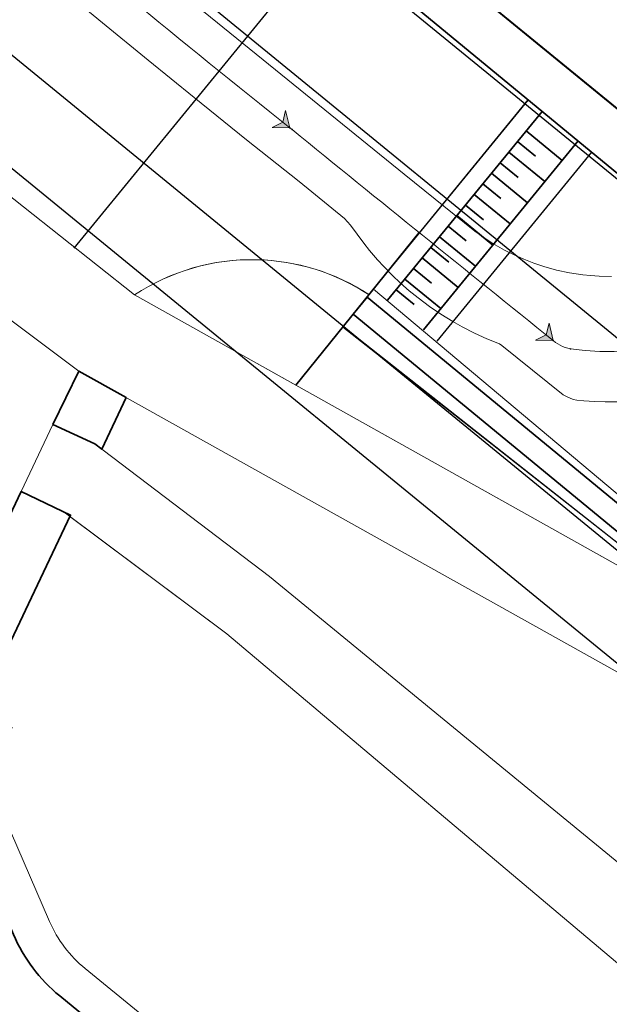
# Model space of a CAD drawing. Header units: metres. Extents: x 93008 to 98406, y 448779 to 454332.
# Tile 61 of 136: x 95606 to 95627, y 451658 to 451694. Entities that reach past the tile are written whole.
import ezdxf

# ---------------------------------------------------------------- set-up
doc = ezdxf.new("R2010")
doc.units = ezdxf.units.M
doc.header["$MEASUREMENT"] = 0
for name, color, linetype, lineweight in [('B-PV-GR-HAAG-G', 85, 'GR-HAAG1', 35), ('B-PV-VH-VERHARDING_FIETSPAD-G', 252, 'Continuous', 18), ('B-RO-GR-BEPLANTING_CULTUUR_VASTE PLANTENVAK-GV', 83, 'Continuous', 18), ('B-RO-VH-VERHARDING_ASFALT-GV', 252, 'Continuous', 18), ('N-PV-GR-GROENSTROOK-G', 3, 'Continuous', 35), ('N-PV-VH-VERHARDING_FIETSPAD-G', 1, 'Continuous', 35), ('N-PV-VH-VERHARDING_RIJBAAN-G', 7, 'Continuous', 25), ('N-PV-VH-VERHARDING_TEGEL-G', 252, 'Continuous', 35), ('N-PV-VW-MARKERING_SYMBOOL-G', 7, 'Continuous', 35), ('X-XX-AL-REFERENTIE_AUTOTURN-G', 7, 'Continuous', 18)]:
    doc.layers.add(name, color=color, linetype=linetype, lineweight=lineweight)
for name, color, linetype, lineweight, true_color in [('B-RO-GR-BEPLANTING_CULTUUR_VASTE PLANTENVAK-V', 7, 'Continuous', 18, 0xa5a552), ('B-RO-OG-TERREIN_CULTUURSCHEIDING-V', 7, 'Continuous', 18, 0x28c846), ('B-RO-VH-VERHARDING_BETONSTRAATSTEEN-V', 7, 'Continuous', 18, 0xcdcdcd)]:
    doc.layers.add(name, color=color, linetype=linetype, lineweight=lineweight, true_color=true_color)
doc.layers.add('X-XX-AL-HULPLIJN-G', color=6, linetype='Continuous', plot=False)
doc.linetypes.add('GR-HAAG1', pattern='A,6,[176,NLCS.SHX,S=0.125,R=0,X=0,Y=0],-2', length=8)

# ---------------------------------------------------------------- blocks, each defined once
blk = doc.blocks.new('*U84')
at = {"layer": 'N-PV-VW-MARKERING_SYMBOOL-G'}
for p, q in [((0, -0.65), (8.925, -0.65)), ((0.5, -0.65), (0.5, -1.5)), ((1, -0.65), (1, -2.35)), ((1.5, -0.65), (1.5, -1.5)), ((2, -0.65), (2, -2.35)), ((2.5, -0.65), (2.5, -1.5)), ((3, -0.65), (3, -2.35)), ((3.5, -0.65), (3.5, -1.5)), ((4, -0.65), (4, -2.35)), ((4.5, -0.65), (4.5, -1.5)), ((5, -0.65), (5, -2.35)), ((5.5, -0.65), (5.5, -1.5)), ((6, -0.65), (6, -2.35)), ((6.5, -0.65), (6.5, -1.5)), ((7, -0.65), (7, -2.35)), ((7.5, -0.65), (7.5, -1.5)), ((8, -0.65), (8, -2.35)), ((0, -2.35), (8.925, -2.35))]:
    blk.add_line(p, q, dxfattribs=at)
at = {"layer": 'X-XX-AL-HULPLIJN-G'}
for p, q in [((0, 0), (8.925, 0)), ((0, -3), (8.925, -3))]:
    blk.add_line(p, q, dxfattribs=at)
blk = doc.blocks.new('*U90')
at = {"layer": 'X-XX-AL-REFERENTIE_AUTOTURN-G', "color": 6, "linetype": 'Continuous', "lineweight": 0, "ltscale": 0.3048, "transparency": 33554687}
blk.add_circle((0, 0), 0.0127, dxfattribs=at)
blk = doc.blocks.new('*U91')
at = {"layer": 'X-XX-AL-REFERENTIE_AUTOTURN-G', "transparency": 33554687}
blk.add_hatch(color=4, dxfattribs=at).paths.add_polyline_path([(0, 0), (-0.158, 0.636), (-0.256, 0.204), (-0.655, 0.012)])
at = {"layer": 'X-XX-AL-REFERENTIE_AUTOTURN-G', "color": 4, "linetype": 'Continuous', "ltscale": 0.3048, "transparency": 33554687, "flags": 128}
blk.add_lwpolyline([(0, 0), (-0.158, 0.636), (-0.256, 0.204), (-0.655, 0.012)], close=True, dxfattribs=at)
blk = doc.blocks.new('*U92')
at = {"layer": 'X-XX-AL-REFERENTIE_AUTOTURN-G', "color": 6, "linetype": 'Continuous', "lineweight": 0, "ltscale": 0.3048, "transparency": 33554687}
blk.add_circle((0, 0), 0.0127, dxfattribs=at)
blk = doc.blocks.new('*U93')
at = {"layer": 'X-XX-AL-REFERENTIE_AUTOTURN-G', "color": 6, "linetype": 'Continuous', "lineweight": 0, "ltscale": 0.3048, "transparency": 33554687}
blk.add_circle((0, 0), 0.0127, dxfattribs=at)
blk = doc.blocks.new('*U94')
at = {"layer": 'X-XX-AL-REFERENTIE_AUTOTURN-G', "color": 6, "linetype": 'Continuous', "lineweight": 0, "ltscale": 0.3048, "transparency": 33554687}
blk.add_circle((0, 0), 0.0127, dxfattribs=at)
blk = doc.blocks.new('*U95')
at = {"layer": 'X-XX-AL-REFERENTIE_AUTOTURN-G', "color": 6, "linetype": 'Continuous', "lineweight": 0, "ltscale": 0.3048, "transparency": 33554687}
blk.add_circle((0, 0), 0.0127, dxfattribs=at)
blk = doc.blocks.new('*U96')
at = {"layer": 'X-XX-AL-REFERENTIE_AUTOTURN-G', "transparency": 33554687}
blk.add_hatch(color=4, dxfattribs=at).paths.add_polyline_path([(0, 0), (-0.155, 0.636), (-0.255, 0.205), (-0.655, 0.015)])
at = {"layer": 'X-XX-AL-REFERENTIE_AUTOTURN-G', "color": 4, "linetype": 'Continuous', "ltscale": 0.3048, "transparency": 33554687, "flags": 128}
blk.add_lwpolyline([(0, 0), (-0.155, 0.636), (-0.255, 0.205), (-0.655, 0.015)], close=True, dxfattribs=at)
blk = doc.blocks.new('*U97')
at = {"layer": 'X-XX-AL-REFERENTIE_AUTOTURN-G', "color": 6, "linetype": 'Continuous', "lineweight": 0, "ltscale": 0.3048, "transparency": 33554687}
blk.add_circle((0, 0), 0.0127, dxfattribs=at)
blk = doc.blocks.new('*U98')
at = {"layer": 'X-XX-AL-REFERENTIE_AUTOTURN-G', "color": 6, "linetype": 'Continuous', "lineweight": 0, "ltscale": 0.3048, "transparency": 33554687}
blk.add_circle((0, 0), 0.0127, dxfattribs=at)
blk = doc.blocks.new('*U99')
at = {"layer": 'X-XX-AL-REFERENTIE_AUTOTURN-G', "color": 6, "linetype": 'Continuous', "lineweight": 0, "ltscale": 0.3048, "transparency": 33554687}
blk.add_circle((0, 0), 0.0127, dxfattribs=at)
blk = doc.blocks.new('*U107')
at = {"layer": 'X-XX-AL-REFERENTIE_AUTOTURN-G', "color": 3, "linetype": 'Continuous', "ltscale": 0.3048, "transparency": 33554687, "flags": 128}
for points in [[(95608.635, 451697.18), (95611.97, 451694.462), (95616.669, 451690.65), (95619.253, 451688.567), (95619.58, 451688.332), (95619.914, 451688.115), (95620.341, 451687.87), (95620.691, 451687.694), (95621.046, 451687.536), (95621.408, 451687.396), (95621.775, 451687.273), (95622.241, 451687.144), (95622.714, 451687.043), (95623.193, 451686.97), (95623.483, 451686.941), (95623.789, 451686.92), (95624.242, 451686.912)], [(95624.656, 451682.33), (95624.012, 451682.322), (95623.623, 451682.334), (95623.234, 451682.357), (95622.974, 451682.386), (95622.847, 451682.416), (95622.602, 451682.516), (95622.484, 451682.587), (95620.242, 451684.387), (95620.154, 451684.442), (95619.692, 451684.629), (95619.238, 451684.837), (95618.792, 451685.065), (95618.442, 451685.262), (95618.012, 451685.527), (95617.59, 451685.814), (95617.178, 451686.122), (95616.855, 451686.385), (95616.538, 451686.663), (95616.228, 451686.957), (95615.923, 451687.267), (95615.7, 451687.511), (95615.407, 451687.853), (95615.193, 451688.122), (95614.707, 451688.785), (95614.487, 451689.03), (95612.828, 451690.379), (95610.913, 451691.902), (95608.994, 451693.446), (95607.317, 451694.809), (95605.644, 451696.181), (95603.741, 451697.759)]]:
    blk.add_lwpolyline(points, dxfattribs=at)
blk = doc.blocks.new('*U86')
at = {"layer": 'X-XX-AL-REFERENTIE_AUTOTURN-G', "color": 6, "linetype": 'Continuous', "ltscale": 0.3048, "transparency": 33554687, "flags": 128}
for points in [[(95612.496, 451692.338), (95612.575, 451692.275)], [(95622.118, 451684.564), (95622.197, 451684.5), (95622.281, 451684.443), (95622.368, 451684.392), (95622.46, 451684.347), (95622.555, 451684.311), (95622.652, 451684.282), (95622.751, 451684.26)]]:
    blk.add_lwpolyline(points, dxfattribs=at)
at = {"layer": 'X-XX-AL-REFERENTIE_AUTOTURN-G', "color": 6, "linetype": 'Continuous', "ltscale": 0.3048, "transparency": 33554687}
for centre, radius, start, end in [((95899.951, 452053.188), 461.349, 227.69624, 231.45901), ((95624.182, 451694.996), 10.83, 262.4073, 349.5922), ((97214.611, 453665.022), 2541.309, 230.920504, 231.197105)]:
    blk.add_arc(centre, radius, start, end, dxfattribs=at)
for name, p in [('*U107', (0, 0)), ('*U91', (95612.496, 451692.338)), ('*U96', (95622.118, 451684.564))]:
    blk.add_blockref(name, p)
for name, p, rotation in [('*U90', (95612.496, 451692.338), 321.4590139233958), ('*U92', (95612.496, 451692.338), 321.4527239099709), ('*U93', (95612.575, 451692.275), 320.920504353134), ('*U94', (95612.575, 451692.275), 320.920504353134), ('*U95', (95622.118, 451684.564), 321.1971052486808), ('*U97', (95622.118, 451684.564), 321.1960684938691), ('*U98', (95622.751, 451684.26), 352.4073010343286), ('*U99', (95622.751, 451684.26), 352.4073010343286)]:
    blk.add_blockref(name, p, dxfattribs=dict(rotation=rotation))

msp = doc.modelspace()

# ---------------------------------------------------------------- linework, layer by layer
at = {"layer": 'B-PV-GR-HAAG-G', "ltscale": 0.25, "flags": 128}
msp.add_lwpolyline([(95666.886, 451634.737, 0.162434), (95651.456, 451656.432), (95618.352, 451683.7), (95617.844, 451683.083), (95650.965, 451655.8, -0.162215), (95666.104, 451634.559, -0.09432), (95665.073, 451608.27), (95662.924, 451596.002, 0.031915), (95660.395, 451571.116), (95660.928, 451562.476), (95661.726, 451562.526), (95661.196, 451571.126, -0.031854), (95663.712, 451595.864), (95665.857, 451608.111, 0.094454)], format="xyb", close=True, dxfattribs=at)
at = {"layer": 'B-PV-VH-VERHARDING_FIETSPAD-G'}
msp.add_lwpolyline([(95525.912, 451753.281), (95553.194, 451730.834), (95571.74, 451715.913), (95586.717, 451703.914), (95587.214, 451703.325), (95602.936, 451684.652), (95607.82, 451680.995), (95630.001, 451668.596), (95641.194, 451659.239), (95643.313, 451661.663), (95631.105, 451671.877), (95609.852, 451683.781), (95604.428, 451688.08), (95589.362, 451705.898), (95577.016, 451716.002), (95528.339, 451755.356)], dxfattribs=at)
at = {"layer": 'B-RO-GR-BEPLANTING_CULTUUR_VASTE PLANTENVAK-GV'}
msp.add_lwpolyline([(95665.542, 451605.096), (95667.304, 451615.309, 0.11109), (95666.15, 451638.501, 0.089434), (95653.653, 451654.659), (95641.789, 451664.483), (95618.586, 451683.997), (95618.418, 451683.79), (95617.456, 451682.601), (95631.105, 451671.877), (95643.313, 451661.663), (95652.376, 451653.89, -0.116476), (95664.665, 451637.668, -0.115751), (95665.89, 451616.424), (95662.827, 451598.007)], format="xyb", dxfattribs=at)
at = {"layer": 'B-RO-GR-BEPLANTING_CULTUUR_VASTE PLANTENVAK-V'}
msp.add_lwpolyline([(95665.542, 451605.096), (95667.304, 451615.309, 0.11109), (95666.15, 451638.501, 0.089434), (95653.653, 451654.659), (95641.789, 451664.483), (95618.586, 451683.997), (95618.418, 451683.79), (95617.456, 451682.601), (95631.105, 451671.877), (95643.313, 451661.663), (95652.376, 451653.89, -0.116476), (95664.665, 451637.668, -0.115751), (95665.89, 451616.424), (95662.827, 451598.007)], format="xyb", dxfattribs=at)
at = {"layer": 'B-RO-GR-BEPLANTING_CULTUUR_VASTE PLANTENVAK-V', "flags": 128}
msp.add_lwpolyline([(95605.319, 451664.177, -0.216164), (95605.383, 451667.976), (95604.118, 451668.576, 0.216164), (95604.034, 451663.62), (95605.428, 451660.403, 0.118653), (95607.116, 451658.159), (95651.103, 451621.888), (95650.873, 451620.251), (95652.045, 451618.787), (95652.717, 451622.621), (95608.051, 451659.157, -0.119325), (95606.745, 451660.883)], format="xyb", close=True, dxfattribs=at)
at = {"layer": 'B-RO-OG-TERREIN_CULTUURSCHEIDING-V', "flags": 128}
msp.add_lwpolyline([(95615.74, 451680.483), (95631.105, 451671.877), (95617.478, 451682.629), (95618.418, 451683.79, 0.141214), (95614.302, 451685.07, 0.152725), (95609.852, 451683.781)], format="xyb", close=True, dxfattribs=at)
at = {"layer": 'B-RO-OG-TERREIN_CULTUURSCHEIDING-V'}
for points in [[(95630.001, 451668.596), (95607.82, 451680.995), (95607.215, 451679.803), (95606.862, 451679.048), (95608.404, 451678.339), (95614.784, 451673.494), (95632.98, 451658.555), (95646.87, 451646.991, -0.261277), (95657.557, 451619.72), (95656.901, 451615.442), (95661.948, 451611.505), (95662.725, 451617.109, 0.305626), (95650.56, 451651.239), (95641.194, 451659.239)], [(95628.044, 451658.893), (95613.225, 451671.398), (95607.487, 451675.682), (95607.487, 451675.682), (95604.118, 451668.576), (95604.118, 451668.576), (95604.118, 451668.576), (95604.118, 451668.576), (95604.118, 451668.576), (95605.383, 451667.976, 0.216164), (95605.319, 451664.177), (95606.745, 451660.883, 0.119325), (95608.051, 451659.157), (95652.717, 451622.621), (95652.045, 451618.787), (95654.162, 451616.141), (95655.026, 451621.89, 0.262743), (95645.115, 451644.92)]]:
    msp.add_lwpolyline(points, format="xyb", close=True, dxfattribs=at)
at = {"layer": 'B-RO-VH-VERHARDING_ASFALT-GV'}
for points in [[(95404.226, 451870.569), (95422.706, 451855.469), (95435.523, 451844.939), (95435.784, 451844.725), (95482.387, 451806.514), (95500, 451792.293), (95511.367, 451782.663), (95521.356, 451774.481), (95529.452, 451768.157), (95541.16, 451758.557), (95589.11, 451719.223), (95610.344, 451701.95), (95611.459, 451701.043), (95612.82, 451700), (95618.357, 451695.751), (95619.97, 451694.421), (95633.108, 451683.595), (95639.581, 451678.479), (95645.342, 451673.7), (95650.853, 451669.122), (95666.366, 451656.553, -0.208156), (95680.799, 451627.722, -0.034901), (95679.922, 451614.949), (95679.418, 451611.748)], [(95665.542, 451605.096), (95667.304, 451615.309, 0.11109), (95666.15, 451638.501, 0.089434), (95653.653, 451654.659), (95641.789, 451664.483), (95618.586, 451683.997), (95618.418, 451683.79, 0.140819), (95614.314, 451685.07, 0.153112), (95609.852, 451683.781), (95604.428, 451688.08, 0.226941), (95604.523, 451694.855), (95604.016, 451695.785), (95598.405, 451700), (95535.145, 451751.511)]]:
    msp.add_lwpolyline(points, format="xyb", dxfattribs=at)
at = {"layer": 'B-RO-VH-VERHARDING_BETONSTRAATSTEEN-V'}
msp.add_lwpolyline([(95619.97, 451694.421), (95618.357, 451695.751), (95612.82, 451700), (95611.459, 451701.043), (95610.344, 451701.95), (95609.517, 451702.622), (95603.958, 451695.829), (95604.016, 451695.785), (95604.523, 451694.855, -0.226941), (95604.428, 451688.08), (95609.852, 451683.781, -0.152823), (95614.305, 451685.07, -0.140624), (95618.406, 451683.798), (95624.227, 451690.913)], format="xyb", close=True, dxfattribs=at)
msp.add_lwpolyline([(95589.059, 451641.492), (95595.259, 451654.542), (95597.421, 451659.138), (95601.539, 451667.804), (95602.317, 451669.444), (95603.152, 451671.207), (95605.706, 451676.594), (95606.862, 451679.048), (95607.215, 451679.803), (95607.82, 451680.995), (95602.936, 451684.652), (95602.246, 451683.199), (95601.557, 451681.804), (95600.339, 451679.268), (95596.851, 451671.956), (95589.773, 451657.071)], dxfattribs=at)
msp.add_lwpolyline([(95661.948, 451611.505), (95656.901, 451615.442), (95657.557, 451619.72, 0.261277), (95646.87, 451646.991), (95632.98, 451658.555), (95614.784, 451673.494), (95608.404, 451678.339), (95606.862, 451679.048), (95605.706, 451676.594), (95607.229, 451675.874), (95613.225, 451671.398), (95628.044, 451658.893), (95645.115, 451644.92, -0.262743), (95655.026, 451621.89), (95654.162, 451616.141), (95653.818, 451613.816), (95648.033, 451577.195)], format="xyb", dxfattribs=at)
at = {"layer": 'N-PV-GR-GROENSTROOK-G', "flags": 128}
msp.add_lwpolyline([(95630.809, 451687.872), (95619.505, 451697.121), (95618.373, 451695.738), (95618.373, 451695.738), (95619.97, 451694.421), (95629.643, 451686.45)], close=True, dxfattribs=at)
at = {"layer": 'N-PV-VH-VERHARDING_FIETSPAD-G'}
msp.add_lwpolyline([(95644.387, 451676.761), (95529.693, 451770.612, -0.065543), (95528.049, 451772.362), (95524.128, 451777.817, 0.065543), (95523.056, 451778.959), (95515.317, 451785.291, 0.065543), (95513.985, 451786.117), (95507.863, 451788.88, -0.065543), (95505.821, 451790.146), (95426.299, 451855.216), (95428.326, 451857.693), (95507.848, 451792.622, 0.065543), (95509.179, 451791.797), (95515.302, 451789.033, -0.065543), (95517.343, 451787.768), (95525.082, 451781.435, -0.065543), (95526.727, 451779.685), (95530.648, 451774.23, 0.065543), (95531.72, 451773.088), (95646.308, 451679.324), (95650.853, 451669.122), (95645.342, 451673.7), (95645.583, 451673.99)], format="xyb", close=True, dxfattribs=at)
at = {"layer": 'N-PV-VH-VERHARDING_RIJBAAN-G', "flags": 128}
msp.add_lwpolyline([(95612.832, 451650.854), (95605.844, 451656.616, -0.118653), (95603.593, 451659.608), (95602.199, 451662.825, -0.216174), (95602.311, 451669.433), (95590.896, 451645.359, -0.411932), (95601.493, 451649.195), (95610.167, 451645.172)], format="xyb", close=True, dxfattribs=at)
at = {"layer": 'N-PV-VH-VERHARDING_TEGEL-G', "flags": 128}
msp.add_lwpolyline([(95620.256, 451686.059), (95615.74, 451680.483)], dxfattribs=at)
msp.add_lwpolyline([(95606.862, 451679.048), (95607.82, 451680.995), (95609.548, 451680.029), (95608.656, 451678.148), (95608.404, 451678.339)], close=True, dxfattribs=at)
msp.add_lwpolyline([(95616.689, 451647.674), (95605.844, 451656.616, -0.118653), (95603.593, 451659.608), (95602.199, 451662.825, -0.216164), (95602.311, 451669.433), (95605.706, 451676.594), (95607.513, 451675.737), (95604.118, 451668.576, 0.216164), (95604.034, 451663.62), (95605.428, 451660.403, 0.118653), (95607.116, 451658.159), (95617.961, 451649.217)], format="xyb", close=True, dxfattribs=at)
at = {"layer": 'X-XX-AL-HULPLIJN-G'}
for p, q in [((95664.802, 451660.056), (95426.299, 451855.216)), ((95663.535, 451658.508), (95425.033, 451853.668)), ((95660.686, 451655.026), (95422.183, 451850.186)), ((95656.886, 451650.382), (95418.383, 451845.542)), ((95654.859, 451647.905), (95416.357, 451843.066)), ((95607.643, 451685.488), (95618.102, 451698.27))]:
    msp.add_line(p, q, dxfattribs=at)

# ---------------------------------------------------------------- block references
msp.add_blockref('*U86', (3.033, -2.451))
at = {"layer": 'N-PV-VW-MARKERING_SYMBOOL-G', "rotation": 50.70748384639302}
msp.add_blockref('*U84', (95618.586, 451683.997), dxfattribs=at)

doc.saveas('drawing.dxf')
